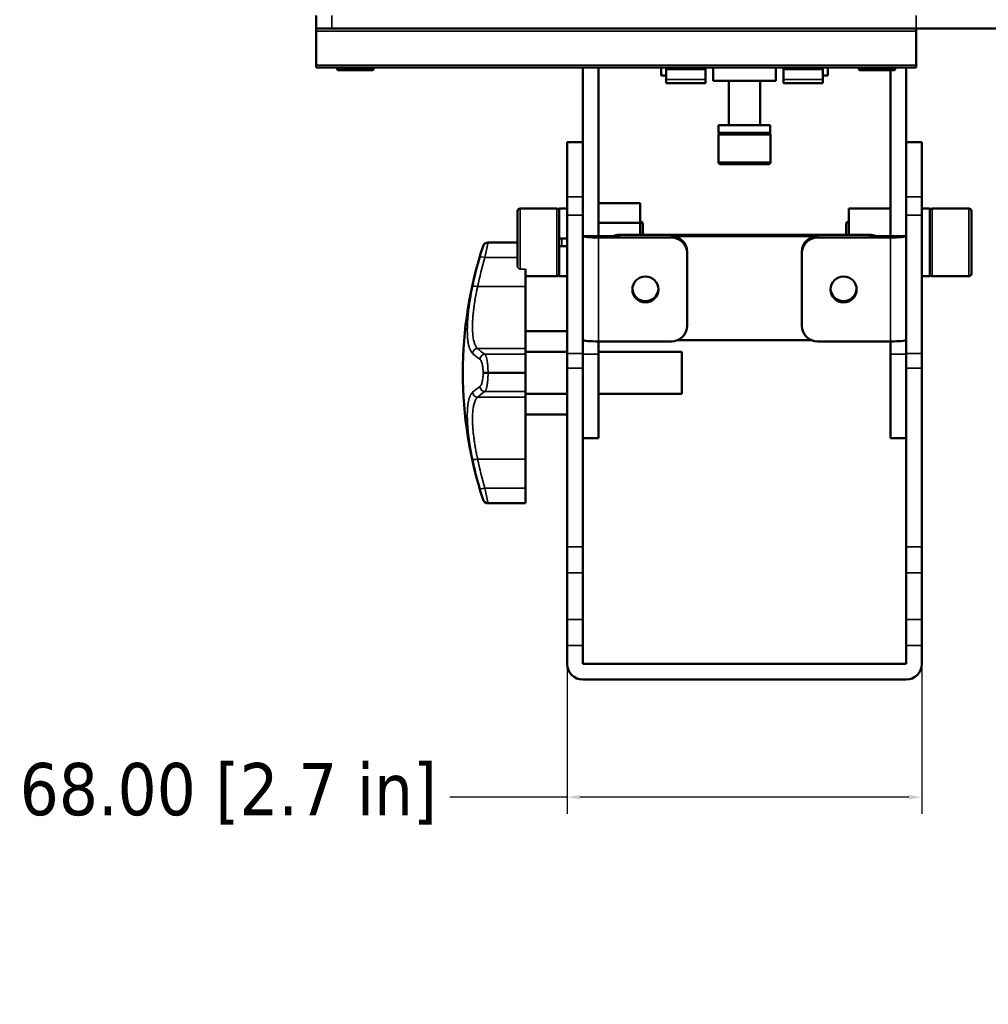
# Paper-space layout 'Sheet_1' of a CAD drawing. Header units: millimetres. Extents: x 0 to 118, y 0 to 118.
# Tile 45 of 206: x 6.6 to 13.91, y 51.33 to 58.76. Entities that reach past the tile are written whole.
import ezdxf

# ---------------------------------------------------------------- set-up
doc = ezdxf.new("R2010")
doc.units = ezdxf.units.MM
for name, color, linetype, lineweight in [('Dimension (ANSI)', 7, 'Continuous', 25), ('Visible (ANSI)', 7, 'Continuous', 50), ('Visible Narrow (ANSI)', 7, 'Continuous', 35)]:
    doc.layers.add(name, color=color, linetype=linetype, lineweight=lineweight)
doc.styles.add('Note Text (ANSI)', font='tahoma.ttf')
doc.dimstyles.new('Default - mm (ANSI)', dxfattribs={"dimtxt": 0.393701, "dimasz": 0.098425, "dimexe": 0.125, "dimexo": 0.063, "dimgap": 0.031496, "dimtad": 0, "dimtoh": 1, "dimlfac": 25.4, "dimrnd": 1e-08, "dimzin": 4, "dimdsep": 46, "dimtxsty": 'Note Text (ANSI)', "dimcen": 0.09, "dimdle": 0.393701, "dimclrd": 256, "dimclre": 256, "dimclrt": 256, "dimadec": 1, "dimazin": 1, "dimtfac": 0.3048, "dimtofl": 0, "dimtmove": 0, "dimatfit": 3, "dimfxl": 1, "dimtolj": 1, "dimtzin": 4, "dimlwd": -1, "dimlwe": -1, "dimarcsym": 0})

# ---------------------------------------------------------------- blocks, each defined once
blk = doc.blocks.new('*D11')
at = {"layer": 'Defpoints', "color": 0, "transparency": 16777216}
for p in [(10.7303, 54.7798), (13.4075, 54.7798), (13.4075, 52.891)]:
    blk.add_point(p, dxfattribs=at)
at = {"layer": 'Dimension (ANSI)', "transparency": 16777216}
for p, q in [((10.7303, 54.7168), (10.7303, 52.766)), ((13.4075, 54.7168), (13.4075, 52.766)), ((10.7303, 52.891), (9.8439, 52.891)), ((13.3091, 52.891), (10.8287, 52.891))]:
    blk.add_line(p, q, dxfattribs=at)
for points in [[(10.8287, 52.9074), (10.8287, 52.8746), (10.7303, 52.891)], [(13.3091, 52.9074), (13.3091, 52.8746), (13.4075, 52.891)]]:
    blk.add_solid(points, dxfattribs=at)
at = {"layer": 'Dimension (ANSI)', "transparency": 16777216, "insert": (6.5985, 53.1485), "char_height": 0.393701, "attachment_point": 1, "style": 'Note Text (ANSI)'}
blk.add_mtext('\\A1;68.00 [2.7 in]', dxfattribs=at)

psp = doc.layouts.new('Sheet_1')

# ---------------------------------------------------------------- linework, layer by layer
at = {"layer": 'Visible (ANSI)'}
for p, q in [((8.83661, 58.69129), (8.83661, 58.78972)), ((8.95473, 58.69129), (8.83661, 58.69129)), ((8.83661, 58.67161), (8.83661, 58.69129)), ((8.83661, 58.67161), (8.83661, 58.4157)), ((13.36417, 58.69129), (8.95473, 58.69129)), ((15.13583, 58.69129), (13.36417, 58.69129)), ((13.36417, 58.69129), (13.36417, 58.67161)), ((13.36417, 58.67161), (13.36417, 58.4157)), ((8.83661, 58.39602), (8.83661, 58.4157)), ((13.36417, 58.4157), (13.36417, 58.39602)), ((13.36417, 58.39602), (8.83661, 58.39602)), ((8.9941, 58.38814), (8.9941, 58.39602)), ((9.00591, 58.37633), (9.25787, 58.37633)), ((9.26969, 58.38814), (9.26969, 58.39602)), ((10.84843, 58.39602), (10.84843, 57.69491)), ((10.96654, 57.12464), (10.96654, 58.39602)), ((11.43898, 58.33696), (11.43898, 58.39602)), ((11.47835, 58.33696), (11.43898, 58.33696)), ((11.47835, 58.39602), (11.47835, 58.39116)), ((11.47835, 58.39116), (11.47835, 58.38525)), ((11.47835, 58.39116), (11.77362, 58.39116)), ((11.47835, 58.38525), (11.47835, 58.30547)), ((11.47835, 58.38525), (11.77362, 58.38525)), ((11.77362, 58.39602), (11.77362, 58.39116)), ((11.77362, 58.38525), (11.77362, 58.39116)), ((11.77362, 58.30547), (11.77362, 58.38525)), ((11.83268, 58.39602), (11.83268, 58.29759)), ((12.30512, 58.39602), (12.30512, 58.29759)), ((12.36417, 58.39602), (12.36417, 58.39116)), ((12.36417, 58.39116), (12.36417, 58.38525)), ((12.36417, 58.39116), (12.65945, 58.39116)), ((12.36417, 58.38525), (12.36417, 58.30547)), ((12.36417, 58.38525), (12.65945, 58.38525)), ((12.65945, 58.39602), (12.65945, 58.39116)), ((12.65945, 58.38525), (12.65945, 58.39116)), ((12.65945, 58.30547), (12.65945, 58.38525)), ((12.69882, 58.33696), (12.65945, 58.33696)), ((12.69882, 58.39602), (12.69882, 58.33696)), ((12.9311, 58.38814), (12.9311, 58.39602)), ((12.94291, 58.37633), (13.19488, 58.37633)), ((13.17126, 58.37633), (13.17126, 57.12464)), ((13.20669, 58.38814), (13.20669, 58.39602)), ((13.28937, 57.69491), (13.28937, 58.39602)), ((11.47835, 58.27988), (11.47835, 58.30547)), ((11.77362, 58.27988), (11.47835, 58.27988)), ((11.77362, 58.30547), (11.77362, 58.27988)), ((12.30512, 58.29759), (11.83268, 58.29759)), ((11.95079, 57.96295), (11.95079, 58.29759)), ((12.18701, 57.96295), (12.18701, 58.29759)), ((12.36417, 58.27988), (12.36417, 58.30547)), ((12.65945, 58.27988), (12.36417, 58.27988)), ((12.65945, 58.30547), (12.65945, 58.27988)), ((11.87205, 57.96295), (12.26352, 57.96295)), ((11.87205, 57.90389), (11.87205, 57.96295)), ((12.26352, 57.96295), (12.26352, 57.90389)), ((12.26352, 57.90389), (11.87205, 57.90389)), ((11.87205, 57.68342), (11.87205, 57.88814)), ((12.26575, 57.68342), (12.26575, 57.88814)), ((10.73032, 57.42023), (10.73032, 57.83315)), ((10.73032, 57.83315), (10.84843, 57.83315)), ((13.28937, 57.83315), (13.40748, 57.83315)), ((13.40748, 57.83315), (13.40748, 57.42023)), ((10.84843, 57.69491), (10.84843, 57.42023)), ((11.8878, 57.66767), (12.25, 57.66767)), ((13.28937, 57.42023), (13.28937, 57.69491)), ((10.73032, 57.28344), (10.73032, 57.42023)), ((10.84843, 57.42023), (10.84843, 57.28344)), ((11.2815, 57.37261), (10.96654, 57.37261)), ((11.2815, 57.22487), (11.2815, 57.37261)), ((13.28937, 57.28344), (13.28937, 57.42023)), ((13.40748, 57.42023), (13.40748, 57.28344)), ((10.3563, 57.31334), (10.3563, 56.89773)), ((10.37599, 57.33303), (10.65158, 57.33303)), ((10.67126, 57.10665), (10.67126, 57.33303)), ((10.67126, 57.33303), (10.73032, 57.33303)), ((12.8563, 57.33303), (13.17126, 57.33303)), ((12.8563, 57.33303), (12.8563, 57.13494)), ((13.46654, 57.33303), (13.40748, 57.33303)), ((13.46654, 57.33303), (13.46654, 56.82121)), ((13.76181, 57.33303), (13.48622, 57.33303)), ((13.7815, 56.8409), (13.7815, 57.31334)), ((10.73032, 56.23961), (10.73032, 57.28344)), ((10.84843, 57.28344), (10.84843, 56.23961)), ((11.2815, 57.22487), (10.96654, 57.22487)), ((11.2815, 57.13494), (11.2815, 57.22487)), ((11.30118, 57.21491), (11.30118, 57.13494)), ((12.83661, 57.13494), (12.83661, 57.21491)), ((13.28937, 56.23961), (13.28937, 57.28344)), ((13.40748, 57.28344), (13.40748, 56.23961)), ((10.13341, 57.07712), (10.3563, 57.07712)), ((10.67126, 57.10665), (10.67126, 57.04759)), ((10.73032, 57.10665), (10.67126, 57.10665)), ((10.84843, 57.12464), (10.96654, 57.12464)), ((10.96654, 57.12464), (11.12402, 57.12464)), ((10.96654, 57.11435), (11.51772, 57.11435)), ((11.12402, 57.13494), (13.01378, 57.13494)), ((11.51772, 57.12464), (12.62008, 57.12464)), ((12.62008, 57.11435), (13.17126, 57.11435)), ((13.01378, 57.12464), (13.17126, 57.12464)), ((13.28937, 57.12464), (13.17126, 57.12464)), ((10.67126, 57.04759), (10.73032, 57.04759)), ((10.67126, 56.82121), (10.67126, 57.04759)), ((11.63583, 57.00698), (11.63583, 56.99669)), ((11.63583, 56.99669), (11.63583, 56.4476)), ((12.50197, 56.99669), (12.50197, 57.00698)), ((12.50197, 56.4476), (12.50197, 56.99669)), ((10.41536, 56.74367), (10.41536, 56.87578)), ((10.41536, 56.82121), (10.65158, 56.82121)), ((10.67126, 56.82121), (10.73032, 56.82121)), ((13.46654, 56.82121), (13.40748, 56.82121)), ((13.76181, 56.82121), (13.48622, 56.82121)), ((10.41536, 56.27646), (10.41536, 56.74367)), ((10.73032, 56.40783), (10.41536, 56.40783)), ((11.51772, 56.32994), (10.96654, 56.32994)), ((10.96654, 56.23443), (10.96654, 56.32994)), ((12.57177, 56.34024), (11.56603, 56.34024)), ((13.17126, 56.32994), (12.62008, 56.32994)), ((13.17126, 56.32994), (13.17126, 56.23443)), ((10.41536, 56.23401), (10.41536, 56.27646)), ((10.73032, 56.25035), (10.41536, 56.25035)), ((10.96654, 56.25035), (11.59646, 56.25035)), ((11.59646, 56.25035), (11.59646, 55.93539)), ((10.41536, 56.23401), (10.41536, 56.0952)), ((10.73032, 56.23961), (10.73032, 56.12794)), ((10.84843, 56.12794), (10.84843, 56.23961)), ((10.96654, 56.23443), (10.96654, 55.60074)), ((13.17126, 55.60074), (13.17126, 56.23443)), ((13.28937, 56.23961), (13.28937, 56.12794)), ((13.40748, 56.12794), (13.40748, 56.23961)), ((10.73032, 54.77985), (10.73032, 56.12794)), ((10.84843, 54.77985), (10.84843, 56.12794)), ((13.28937, 54.77985), (13.28937, 56.12794)), ((13.40748, 54.77985), (13.40748, 56.12794)), ((10.41536, 56.09053), (10.41536, 56.0952)), ((10.41536, 56.09053), (10.41536, 55.95173)), ((10.41536, 55.90928), (10.41536, 55.95173)), ((10.73032, 55.93539), (10.41536, 55.93539)), ((10.41536, 55.44206), (10.41536, 55.90928)), ((10.96654, 55.93539), (11.59646, 55.93539)), ((10.73032, 55.77791), (10.41536, 55.77791)), ((10.96654, 55.60074), (10.84843, 55.60074)), ((13.28937, 55.60074), (13.17126, 55.60074)), ((10.41536, 55.22335), (10.41536, 55.44206)), ((10.41536, 55.22335), (10.41536, 55.10862)), ((10.13341, 55.10862), (10.41536, 55.10862)), ((10.41536, 55.10862), (10.41536, 55.10862)), ((10.73032, 54.77985), (10.73032, 54.58435)), ((10.84843, 54.58435), (10.84843, 54.77985)), ((13.28937, 54.77985), (13.28937, 54.58435)), ((13.40748, 54.58435), (13.40748, 54.77985)), ((10.73032, 54.58435), (10.73032, 54.23155)), ((10.84843, 54.23155), (10.84843, 54.58435)), ((13.28937, 54.58435), (13.28937, 54.23155)), ((13.40748, 54.23155), (13.40748, 54.58435)), ((10.73032, 54.03605), (10.73032, 54.23155)), ((10.84843, 54.23155), (10.84843, 54.03605)), ((13.28937, 54.03605), (13.28937, 54.23155)), ((13.40748, 54.23155), (13.40748, 54.03605)), ((10.73032, 53.89614), (10.73032, 54.03605)), ((10.84843, 53.89614), (10.84843, 54.03605)), ((13.28937, 53.89614), (13.28937, 54.03605)), ((13.40748, 53.89614), (13.40748, 54.03605)), ((13.28937, 53.89614), (10.84843, 53.89614)), ((10.84843, 53.77803), (13.28937, 53.77803))]:
    psp.add_line(p, q, dxfattribs=at)
for centre, radius, start, end in [((9.00591, 58.38814), 0.01181, 180, 270.000008), ((9.25787, 58.38814), 0.01181, 269.999992, 0), ((12.94291, 58.38814), 0.01181, 180, 270.000008), ((13.19488, 58.38814), 0.01181, 269.999992, 0), ((11.8878, 57.88814), 0.01575, 90, 180), ((12.25, 57.88814), 0.01575, 0, 90), ((11.8878, 57.68342), 0.01575, 180, 270.000023), ((12.25, 57.68342), 0.01575, 269.999977, 0), ((10.37599, 57.31334), 0.01969, 90, 180.000012), ((10.65158, 57.31334), 0.01969, 0, 90), ((13.48622, 57.31334), 0.01969, 90, 180), ((13.76181, 57.31334), 0.01969, 359.999988, 90), ((11.2815, 57.21491), 0.01969, 359.999986, 90), ((12.8563, 57.21491), 0.01969, 90, 180.000014), ((10.13341, 57.03775), 0.03937, 90, 161.826481), ((13.01176, 56.09287), 3.06885, 161.826481, 198.173519), ((10.65158, 56.8409), 0.01969, 270, 0), ((13.48622, 56.8409), 0.01969, 180, 270), ((13.76181, 56.8409), 0.01969, 270, 0.000012), ((10.13341, 55.14799), 0.03937, 198.173519, 270), ((10.84843, 53.89614), 0.11811, 180, 270), ((13.28937, 53.89614), 0.11811, 270, 0)]:
    psp.add_arc(centre, radius, start, end, dxfattribs=at)
for centre, major_axis, ratio, start_param, end_param in [((10.96654, 57.12464), (-0.11811, 0), 0.0871557, 0, 1.5707963), ((11.12402, 57.01728), (-0.11811, 0), 0.9961947, 4.712389, 5.1338033), ((11.51772, 57.00698), (0.11811, 0), 0.9961947, 0, 1.5707963), ((11.51772, 56.99669), (0.11811, 0), 0.9961947, 0, 1.5707963), ((12.62008, 57.00698), (-0.11811, 0), 0.9961947, 4.712389, 6.2831853), ((12.62008, 56.99669), (-0.11811, 0), 0.9961947, 4.712389, 6.2831853), ((13.01378, 57.01728), (-0.11811, 0), 0.9961947, 4.2909747, 4.712389), ((13.17126, 57.12464), (0.11811, 0), 0.0871557, 4.712389, 6.2831853), ((11.32087, 56.73244), (0.09843, 0), 0.9961947, 3.19411, 6.230668), ((12.81693, 56.73244), (0.09843, 0), 0.9961947, 3.19411, 6.230668), ((11.51772, 56.4476), (0.11811, 0), 0.9961947, 4.712389, 6.2831853), ((12.62008, 56.4476), (-0.11811, 0), 0.9961947, 0, 1.5707963), ((10.96654, 56.34024), (-0.11811, 0), 0.0871557, 0, 1.5707963), ((13.17126, 56.34024), (0.11811, 0), 0.0871557, 4.712389, 6.2831853)]:
    psp.add_ellipse(centre, major_axis=major_axis, ratio=ratio, start_param=start_param, end_param=end_param, dxfattribs=at)
for centre in [(11.32087, 56.72215), (12.81693, 56.72215)]:
    psp.add_ellipse(centre, major_axis=(-0.09843, 0), ratio=0.9961947, dxfattribs=at)
at = {"layer": 'Visible Narrow (ANSI)'}
for p, q in [((8.95473, 58.78972), (8.95473, 58.69129)), ((13.36417, 58.69129), (13.36417, 58.78972)), ((13.36417, 58.67161), (8.83661, 58.67161)), ((8.83661, 58.4157), (13.36417, 58.4157)), ((9.26969, 58.38814), (8.9941, 58.38814)), ((13.20669, 58.38814), (12.9311, 58.38814)), ((11.47835, 58.30547), (11.77362, 58.30547)), ((12.36417, 58.30547), (12.65945, 58.30547)), ((11.87205, 57.88814), (12.26575, 57.88814)), ((12.26575, 57.68342), (11.87205, 57.68342)), ((10.84843, 57.42023), (10.73032, 57.42023)), ((13.28937, 57.42023), (13.40748, 57.42023)), ((10.37599, 56.87578), (10.37599, 57.33303)), ((10.65158, 57.33303), (10.65158, 56.82121)), ((13.48622, 56.82121), (13.48622, 57.33303)), ((13.76181, 57.33303), (13.76181, 56.82121)), ((10.84843, 57.28344), (10.73032, 57.28344)), ((13.28937, 57.28344), (13.40748, 57.28344)), ((10.13341, 57.07712), (10.13341, 57.07712)), ((10.3563, 57.07712), (10.13341, 57.07712)), ((10.69095, 57.04759), (10.69095, 57.10665)), ((10.96654, 57.11435), (10.96654, 56.32994)), ((11.12402, 57.13494), (11.12402, 57.12464)), ((11.51772, 57.11435), (11.51772, 57.12464)), ((12.62008, 57.12464), (12.62008, 57.11435)), ((13.01378, 57.12464), (13.01378, 57.13494)), ((13.17126, 56.32994), (13.17126, 57.11435)), ((10.096, 57.05003), (10.096, 57.05003)), ((10.3563, 56.96239), (10.10932, 56.96239)), ((10.41536, 56.87578), (10.37599, 56.87578)), ((10.05493, 56.74367), (10.41536, 56.74367)), ((10.41536, 56.27646), (10.05493, 56.27646)), ((10.10932, 56.23401), (10.41536, 56.23401)), ((10.84843, 56.23961), (10.73032, 56.23961)), ((10.84843, 56.23443), (10.96654, 56.23443)), ((13.17126, 56.23443), (13.28937, 56.23443)), ((13.28937, 56.23961), (13.40748, 56.23961)), ((10.84843, 56.12794), (10.73032, 56.12794)), ((13.40748, 56.12794), (13.28937, 56.12794)), ((10.096, 56.09515), (10.096, 56.09059)), ((10.13341, 56.09521), (10.41536, 56.0952)), ((10.13341, 56.09053), (10.13341, 56.09521)), ((10.41536, 56.09053), (10.13341, 56.09053)), ((10.41536, 55.95173), (10.10932, 55.95173)), ((10.05493, 55.90928), (10.41536, 55.90928)), ((10.41536, 55.44206), (10.05493, 55.44206)), ((10.10932, 55.22335), (10.41536, 55.22335)), ((10.096, 55.13571), (10.096, 55.13571)), ((10.13341, 55.10862), (10.41536, 55.10862)), ((10.13341, 55.10862), (10.13341, 55.10862)), ((10.73032, 54.77985), (10.84843, 54.77985)), ((13.28937, 54.77985), (13.40748, 54.77985)), ((10.84843, 54.58435), (10.73032, 54.58435)), ((13.40748, 54.58435), (13.28937, 54.58435)), ((10.73032, 54.23155), (10.84843, 54.23155)), ((13.28937, 54.23155), (13.40748, 54.23155)), ((10.84843, 54.03605), (10.73032, 54.03605)), ((13.40748, 54.03605), (13.28937, 54.03605))]:
    psp.add_line(p, q, dxfattribs=at)
for centre, major_axis, ratio, start_param, end_param in [((10.13341, 57.03775), (-0.03937, 0), 0.9999972, 4.712389, 5.9659976), ((13.01176, 56.14399), (-3.0571, 0), 0.9816819, 6.0057034, 6.0817155), ((13.01176, 56.15083), (-3.01788, 0), 0.9816819, 6.0057034, 6.0817155), ((10.10932, 56.95489), (-0.03781, 0.01097), 0.1832392, 4.7655049, 6.2487641), ((10.05493, 56.73617), (-0.03854, 0.00802), 0.1866735, 4.7512072, 6.2344665), ((10.05493, 56.23781), (-0.02686, -0.02879), 0.9618259, 3.9117018, 5.3949611), ((13.01176, 56.39152), (-3.01788, 0), 0.1905272, 0.2014699, 0.2774819), ((13.01176, 56.35625), (-3.0571, 0), 0.1905272, 0.2014699, 0.2774819), ((10.10932, 56.19536), (0.02189, 0.03272), 0.9441309, 0.6164071, 2.0996663), ((10.13341, 56.09512), (-0.03937, 0), 0.0023802, 4.712389, 5.9659975), ((10.13341, 56.09062), (-0.03937, 0), 0.0023802, 0.3171878, 1.5707963), ((13.01176, 55.82949), (-3.0571, 0), 0.1905272, 6.0057034, 6.0817155), ((13.01176, 55.79422), (-3.01788, 0), 0.1905272, 6.0057034, 6.0817155), ((10.10932, 55.99038), (-0.02189, 0.03272), 0.9441309, 1.0419264, 2.5251856), ((10.05493, 55.94793), (0.02686, -0.02879), 0.9618259, 4.0298169, 5.513076), ((10.05493, 55.44956), (-0.03854, -0.00802), 0.1866735, 0.0487188, 1.531978), ((13.01176, 56.04175), (-3.0571, 0), 0.9816819, 0.2014699, 0.2774819), ((13.01176, 56.0349), (-3.01788, 0), 0.9816819, 0.2014699, 0.2774819), ((10.10932, 55.23085), (-0.03781, -0.01097), 0.1832392, 0.0344212, 1.5176804), ((10.13341, 55.14799), (-0.03937, 0), 0.9999972, 0.3171878, 1.5707963)]:
    psp.add_ellipse(centre, major_axis=major_axis, ratio=ratio, start_param=start_param, end_param=end_param, dxfattribs=at)
for points, knots in [([(10.13341, 57.07712), (10.13341, 57.07711), (10.13338, 57.07697), (10.13327, 57.07644), (10.13319, 57.07605), (10.13301, 57.07517), (10.13292, 57.07476), (10.1327, 57.07369), (10.13255, 57.073), (10.13222, 57.07142), (10.13204, 57.07052), (10.13162, 57.06853), (10.13139, 57.06743), (10.13087, 57.06499), (10.13058, 57.06362), (10.12996, 57.06067), (10.12963, 57.05909), (10.12899, 57.05604), (10.12869, 57.0546), (10.12782, 57.05048), (10.12723, 57.04765), (10.12598, 57.04171), (10.12532, 57.0386), (10.12415, 57.033), (10.12364, 57.03059), (10.1226, 57.02563), (10.12206, 57.02308), (10.12105, 57.01825), (10.12057, 57.016), (10.11956, 57.01116), (10.11901, 57.00856), (10.11789, 57.00324), (10.11733, 57.00053), (10.11617, 56.99501), (10.11558, 56.9922), (10.11429, 56.98607), (10.11359, 56.98272), (10.11216, 56.97593), (10.11144, 56.97248), (10.11025, 56.9668), (10.10979, 56.9646), (10.10932, 56.96239)], [0, 0, 0, 0, 0.052931, 0.052931, 0.1060023, 0.1060023, 0.1428571, 0.1428571, 0.1892307, 0.1892307, 0.2374725, 0.2374725, 0.2857143, 0.2857143, 0.3365222, 0.3365222, 0.3872523, 0.3872523, 0.4285714, 0.4285714, 0.5008219, 0.5008219, 0.5714286, 0.5714286, 0.6216252, 0.6216252, 0.6718902, 0.6718902, 0.7142857, 0.7142857, 0.7617502, 0.7617502, 0.8094466, 0.8094466, 0.8571429, 0.8571429, 0.9116656, 0.9116656, 0.966057, 0.966057, 1, 1, 1, 1]), ([(10.096, 57.05003), (10.096, 57.05001), (10.09581, 57.04933), (10.09512, 57.04697), (10.09471, 57.04553), (10.09406, 57.0433), (10.09393, 57.04287), (10.09308, 57.03994), (10.09219, 57.03688), (10.09048, 57.03102), (10.08976, 57.02853), (10.08853, 57.0243), (10.08806, 57.02269), (10.08619, 57.01629), (10.08468, 57.01108), (10.08243, 57.00335), (10.08178, 57.00113), (10.08001, 56.99503), (10.07885, 56.99105), (10.07589, 56.98085), (10.07404, 56.9745), (10.07198, 56.96739), (10.07179, 56.96674), (10.0716, 56.96609)], [0, 0, 0, 0, 0.1396578, 0.1396578, 0.25, 0.25, 0.2748686, 0.2748686, 0.412244, 0.412244, 0.5, 0.5, 0.5506311, 0.5506311, 0.6942739, 0.6942739, 0.75, 0.75, 0.8445206, 0.8445206, 0.9858274, 0.9858274, 1, 1, 1, 1]), ([(10.37599, 56.87578), (10.37365, 56.87578), (10.37091, 56.87636), (10.36651, 56.87827), (10.36411, 56.87999), (10.36059, 56.8837), (10.35892, 56.8864), (10.35691, 56.89152), (10.3563, 56.89489), (10.3563, 56.89773)], [0, 0, 0, 0, 0.017785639, 0.017785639, 0.036680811, 0.036680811, 0.057131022, 0.057131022, 0.079237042, 0.079237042, 0.079237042, 0.079237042]), ([(10.0165, 56.74453), (10.01396, 56.73234), (10.01165, 56.72076), (10.00954, 56.70981), (10.00933, 56.70868), (10.00911, 56.70756), (10.0089, 56.70644), (10.00662, 56.6945), (10.00458, 56.68333), (10.00273, 56.67275), (10.00087, 56.66216), (9.9992, 56.65217), (9.99767, 56.64264), (9.99614, 56.63311), (9.99475, 56.62403), (9.99347, 56.61529), (9.99218, 56.60656), (9.99101, 56.59816), (9.98993, 56.59002), (9.98885, 56.58189), (9.98785, 56.57401), (9.98694, 56.56635), (9.98617, 56.55998), (9.98546, 56.55375), (9.9848, 56.54763), (9.98467, 56.54638), (9.98453, 56.54514), (9.9844, 56.5439), (9.98363, 56.53659), (9.98292, 56.52943), (9.98227, 56.5224), (9.98176, 56.51684), (9.98129, 56.51136), (9.98085, 56.50594), (9.98073, 56.5045), (9.98062, 56.50306), (9.98051, 56.50163), (9.97998, 56.49481), (9.97951, 56.48809), (9.97909, 56.48145), (9.97868, 56.47481), (9.97832, 56.46825), (9.97802, 56.46177), (9.97773, 56.45529), (9.97748, 56.4489), (9.9773, 56.44259), (9.97712, 56.43629), (9.977, 56.43008), (9.97694, 56.42398), (9.97688, 56.41789), (9.97688, 56.4119), (9.97694, 56.40605), (9.977, 56.40019), (9.97712, 56.39446), (9.9773, 56.38887), (9.97748, 56.38329), (9.97772, 56.37783), (9.97802, 56.37253), (9.97832, 56.36722), (9.97868, 56.36206), (9.97909, 56.35704), (9.97939, 56.35335), (9.97973, 56.34973), (9.98009, 56.34619), (9.98023, 56.34492), (9.98036, 56.34365), (9.9805, 56.34239), (9.98103, 56.33764), (9.98162, 56.33303), (9.98226, 56.32853), (9.98281, 56.32471), (9.98341, 56.32098), (9.98405, 56.31733), (9.98416, 56.31667), (9.98428, 56.31602), (9.9844, 56.31537), (9.985, 56.31205), (9.98563, 56.3088), (9.98632, 56.30561), (9.98652, 56.30468), (9.98672, 56.30376), (9.98693, 56.30284), (9.98767, 56.29952), (9.98847, 56.29626), (9.98932, 56.29306), (9.98952, 56.29232), (9.98971, 56.29159), (9.98992, 56.29087), (9.991, 56.28696), (9.99217, 56.28315), (9.99345, 56.27941), (9.99473, 56.27568), (9.99612, 56.27203), (9.99765, 56.26846), (9.99918, 56.2649), (10.00085, 56.26142), (10.0027, 56.25805), (10.00455, 56.25469), (10.00659, 56.25143), (10.00887, 56.24833), (10.01116, 56.24524), (10.01369, 56.24231), (10.0165, 56.23969)], [0, 0, 0, 0, 0.0335748, 0.0335748, 0.0335748, 0.037037, 0.037037, 0.037037, 0.0740741, 0.0740741, 0.0740741, 0.1111111, 0.1111111, 0.1111111, 0.1481481, 0.1481481, 0.1481481, 0.1851852, 0.1851852, 0.1851852, 0.2222222, 0.2222222, 0.2222222, 0.2529801, 0.2529801, 0.2529801, 0.2592593, 0.2592593, 0.2592593, 0.2962963, 0.2962963, 0.2962963, 0.3255643, 0.3255643, 0.3255643, 0.3333333, 0.3333333, 0.3333333, 0.3703704, 0.3703704, 0.3703704, 0.4074074, 0.4074074, 0.4074074, 0.4444444, 0.4444444, 0.4444444, 0.4814815, 0.4814815, 0.4814815, 0.5185185, 0.5185185, 0.5185185, 0.5555556, 0.5555556, 0.5555556, 0.5925926, 0.5925926, 0.5925926, 0.6296296, 0.6296296, 0.6296296, 0.6568596, 0.6568596, 0.6568596, 0.6666667, 0.6666667, 0.6666667, 0.7037037, 0.7037037, 0.7037037, 0.7350993, 0.7350993, 0.7350993, 0.7407407, 0.7407407, 0.7407407, 0.7694261, 0.7694261, 0.7694261, 0.7777778, 0.7777778, 0.7777778, 0.8079105, 0.8079105, 0.8079105, 0.8148148, 0.8148148, 0.8148148, 0.8518519, 0.8518519, 0.8518519, 0.8888889, 0.8888889, 0.8888889, 0.9259259, 0.9259259, 0.9259259, 0.962963, 0.962963, 0.962963, 1, 1, 1, 1]), ([(10.05493, 56.27646), (10.05229, 56.27876), (10.04977, 56.28144), (10.04499, 56.28751), (10.04273, 56.29092), (10.03846, 56.29845), (10.03645, 56.30257), (10.03271, 56.31153), (10.03097, 56.31637), (10.02812, 56.32558), (10.02696, 56.32983), (10.02454, 56.33982), (10.02333, 56.34568), (10.02117, 56.35802), (10.02023, 56.3645), (10.01862, 56.37805), (10.01794, 56.38512), (10.01687, 56.39983), (10.01647, 56.40747), (10.01595, 56.42289), (10.01583, 56.43064), (10.01583, 56.44702), (10.01597, 56.45568), (10.01652, 56.47346), (10.01694, 56.48259), (10.01804, 56.50129), (10.01873, 56.51085), (10.02037, 56.53038), (10.02133, 56.54035), (10.02345, 56.56013), (10.02461, 56.56994), (10.02728, 56.59073), (10.02881, 56.60176), (10.03216, 56.62411), (10.03397, 56.63544), (10.03786, 56.65835), (10.03994, 56.66992), (10.04436, 56.69328), (10.04671, 56.70506), (10.05102, 56.7258), (10.05294, 56.73472), (10.05493, 56.74367)], [0, 0, 0, 0, 0.0524656, 0.0524656, 0.1048244, 0.1048244, 0.1571231, 0.1571231, 0.2093467, 0.2093467, 0.25, 0.25, 0.3005574, 0.3005574, 0.3510801, 0.3510801, 0.4015822, 0.4015822, 0.4520743, 0.4520743, 0.5, 0.5, 0.5504569, 0.5504569, 0.6009342, 0.6009342, 0.6514207, 0.6514207, 0.7019471, 0.7019471, 0.75, 0.75, 0.8024856, 0.8024856, 0.8550681, 0.8550681, 0.9077038, 0.9077038, 0.960444, 0.960444, 1, 1, 1, 1]), ([(10.0716, 56.19669), (10.07355, 56.19539), (10.07547, 56.19342), (10.07862, 56.18895), (10.0799, 56.18678), (10.08159, 56.18336), (10.08205, 56.18238), (10.08417, 56.17754), (10.08574, 56.17315), (10.0878, 56.16608), (10.0884, 56.16382), (10.08968, 56.15857), (10.09034, 56.15553), (10.092, 56.147), (10.0929, 56.14127), (10.09382, 56.13372), (10.09401, 56.13214), (10.09466, 56.12599), (10.09505, 56.12131), (10.09573, 56.11029), (10.09595, 56.10388), (10.096, 56.09669), (10.096, 56.09592), (10.096, 56.09515)], [0.00000001, 0.00000001, 0.00000001, 0.00000001, 0.14618123, 0.14618123, 0.25, 0.25, 0.28933425, 0.28933425, 0.43552187, 0.43552187, 0.5, 0.5, 0.57932291, 0.57932291, 0.71464924, 0.71464924, 0.75, 0.75, 0.85090309, 0.85090309, 0.98396906, 0.98396906, 1, 1, 1, 1]), ([(10.13341, 56.09521), (10.13341, 56.09914), (10.13337, 56.10305), (10.1333, 56.1069), (10.13324, 56.11067), (10.13314, 56.11439), (10.13301, 56.11804), (10.13296, 56.11974), (10.13289, 56.12142), (10.13282, 56.12308), (10.1328, 56.12355), (10.13278, 56.12401), (10.13276, 56.12448), (10.13264, 56.12711), (10.13251, 56.1297), (10.13236, 56.13226), (10.13222, 56.13484), (10.13205, 56.13739), (10.13188, 56.13991), (10.1317, 56.14244), (10.13151, 56.14495), (10.1313, 56.14742), (10.13126, 56.14782), (10.13123, 56.14822), (10.1312, 56.14862), (10.13115, 56.14911), (10.13111, 56.14959), (10.13107, 56.15008), (10.13087, 56.15231), (10.13066, 56.15452), (10.13044, 56.15671), (10.13022, 56.15889), (10.12998, 56.16105), (10.12973, 56.1632), (10.12949, 56.16531), (10.12923, 56.16741), (10.12896, 56.1695), (10.12883, 56.17049), (10.1287, 56.17147), (10.12856, 56.17246), (10.12852, 56.17279), (10.12847, 56.17312), (10.12842, 56.17344), (10.12812, 56.17558), (10.12781, 56.1777), (10.12748, 56.1798), (10.12715, 56.1819), (10.1268, 56.18398), (10.12644, 56.18602), (10.12608, 56.18806), (10.12571, 56.19007), (10.12532, 56.19202), (10.12513, 56.19297), (10.12494, 56.19391), (10.12475, 56.19484), (10.12473, 56.19493), (10.12471, 56.19503), (10.12469, 56.19512), (10.12428, 56.19705), (10.12386, 56.19892), (10.12344, 56.20074), (10.12301, 56.20256), (10.12257, 56.20431), (10.12212, 56.206), (10.12167, 56.20769), (10.12121, 56.20932), (10.12075, 56.21087), (10.12052, 56.21161), (10.1203, 56.21234), (10.12008, 56.21304), (10.11959, 56.21459), (10.11909, 56.21605), (10.11859, 56.21743), (10.11811, 56.21877), (10.11762, 56.22003), (10.11713, 56.22122), (10.11663, 56.22243), (10.11613, 56.22356), (10.11562, 56.22462), (10.1154, 56.22508), (10.11518, 56.22553), (10.11496, 56.22597), (10.11492, 56.22603), (10.11489, 56.2261), (10.11486, 56.22616), (10.11416, 56.22751), (10.11345, 56.22874), (10.11274, 56.22983), (10.11202, 56.23093), (10.11129, 56.2319), (10.11056, 56.23274), (10.11015, 56.2332), (10.10974, 56.23363), (10.10932, 56.23401)], [0, 0, 0, 0, 0.05869614, 0.05869614, 0.05869614, 0.11619309, 0.11619309, 0.11619309, 0.14285714, 0.14285714, 0.14285714, 0.15034715, 0.15034715, 0.15034715, 0.19272619, 0.19272619, 0.19272619, 0.23557124, 0.23557124, 0.23557124, 0.27873049, 0.27873049, 0.27873049, 0.28571429, 0.28571429, 0.28571429, 0.29421426, 0.29421426, 0.29421426, 0.33337185, 0.33337185, 0.33337185, 0.37228989, 0.37228989, 0.37228989, 0.4105033, 0.4105033, 0.4105033, 0.42857143, 0.42857143, 0.42857143, 0.43460894, 0.43460894, 0.43460894, 0.47385228, 0.47385228, 0.47385228, 0.51309234, 0.51309234, 0.51309234, 0.55237613, 0.55237613, 0.55237613, 0.57142857, 0.57142857, 0.57142857, 0.57339483, 0.57339483, 0.57339483, 0.61317714, 0.61317714, 0.61317714, 0.65312627, 0.65312627, 0.65312627, 0.6932983, 0.6932983, 0.6932983, 0.71258002, 0.71258002, 0.71258002, 0.75467042, 0.75467042, 0.75467042, 0.79550021, 0.79550021, 0.79550021, 0.83666724, 0.83666724, 0.83666724, 0.85445735, 0.85445735, 0.85445735, 0.85714286, 0.85714286, 0.85714286, 0.91279917, 0.91279917, 0.91279917, 0.96873162, 0.96873162, 0.96873162, 1, 1, 1, 1]), ([(10.096, 56.09059), (10.096, 56.08386), (10.09581, 56.07712), (10.09512, 56.0653), (10.09471, 56.06017), (10.09406, 56.05407), (10.09393, 56.05296), (10.09308, 56.04574), (10.09219, 56.03987), (10.09048, 56.03085), (10.08976, 56.02748), (10.08853, 56.02243), (10.08806, 56.02064), (10.08619, 56.01399), (10.08468, 56.00956), (10.08243, 56.00419), (10.08178, 56.00277), (10.08001, 55.99918), (10.07885, 55.99717), (10.07589, 55.99283), (10.07404, 55.99083), (10.07198, 55.9893), (10.07179, 55.98917), (10.0716, 55.98904)], [0, 0, 0, 0, 0.13965777, 0.13965777, 0.25, 0.25, 0.27486857, 0.27486857, 0.41224395, 0.41224395, 0.5, 0.5, 0.55063108, 0.55063108, 0.6942739, 0.6942739, 0.75, 0.75, 0.84452059, 0.84452059, 0.98582717, 0.98582717, 1, 1, 1, 1]), ([(10.13341, 56.09053), (10.13341, 56.08703), (10.13338, 56.08354), (10.13327, 56.07659), (10.13319, 56.07314), (10.13301, 56.06735), (10.13292, 56.065), (10.1327, 56.05973), (10.13255, 56.05683), (10.13222, 56.05097), (10.13204, 56.04802), (10.13162, 56.04218), (10.13139, 56.03928), (10.13087, 56.03339), (10.13058, 56.0304), (10.12996, 56.02451), (10.12963, 56.02161), (10.12899, 56.01645), (10.12869, 56.01417), (10.12782, 56.00801), (10.12723, 56.00423), (10.12598, 55.99703), (10.12532, 55.99362), (10.12415, 55.98805), (10.12364, 55.98582), (10.1226, 55.98153), (10.12206, 55.97947), (10.12105, 55.97585), (10.12057, 55.97426), (10.11956, 55.97105), (10.11901, 55.96944), (10.11789, 55.96639), (10.11733, 55.96495), (10.11617, 55.96225), (10.11558, 55.96098), (10.11429, 55.95845), (10.11359, 55.95722), (10.11216, 55.95501), (10.11144, 55.95402), (10.11025, 55.95264), (10.10979, 55.95216), (10.10932, 55.95173)], [0, 0, 0, 0, 0.052931, 0.052931, 0.1060023, 0.1060023, 0.1428571, 0.1428571, 0.1892307, 0.1892307, 0.2374725, 0.2374725, 0.2857143, 0.2857143, 0.3365222, 0.3365222, 0.3872523, 0.3872523, 0.4285714, 0.4285714, 0.5008219, 0.5008219, 0.5714286, 0.5714286, 0.6216252, 0.6216252, 0.6718902, 0.6718902, 0.7142857, 0.7142857, 0.7617502, 0.7617502, 0.8094466, 0.8094466, 0.8571429, 0.8571429, 0.9116656, 0.9116656, 0.966057, 0.966057, 1, 1, 1, 1]), ([(10.0165, 55.94604), (10.01524, 55.94487), (10.01403, 55.94363), (10.01288, 55.94234), (10.0117, 55.94102), (10.01057, 55.93964), (10.0095, 55.93823), (10.0093, 55.93797), (10.0091, 55.93771), (10.00891, 55.93745), (10.00834, 55.93668), (10.00779, 55.9359), (10.00725, 55.93511), (10.00634, 55.93378), (10.00547, 55.93242), (10.00463, 55.93104), (10.00398, 55.92995), (10.00335, 55.92885), (10.00273, 55.92774), (10.00165, 55.92578), (10.00063, 55.92377), (9.99966, 55.92173), (9.99946, 55.92132), (9.99927, 55.9209), (9.99908, 55.92048), (9.99859, 55.91943), (9.99812, 55.91837), (9.99766, 55.91731), (9.99662, 55.91488), (9.99564, 55.9124), (9.99472, 55.90989), (9.99428, 55.90871), (9.99386, 55.90752), (9.99345, 55.90632), (9.99246, 55.90344), (9.99154, 55.90051), (9.99067, 55.89753), (9.99041, 55.89663), (9.99016, 55.89573), (9.98991, 55.89483), (9.98946, 55.89324), (9.98904, 55.89163), (9.98863, 55.89001), (9.98829, 55.8887), (9.98797, 55.88738), (9.98766, 55.88606), (9.9874, 55.88499), (9.98716, 55.88392), (9.98691, 55.88285), (9.9862, 55.87968), (9.98554, 55.87646), (9.98492, 55.87318), (9.98487, 55.87296), (9.98483, 55.87273), (9.98479, 55.8725), (9.98465, 55.87178), (9.98452, 55.87105), (9.98439, 55.87032), (9.98377, 55.8669), (9.98319, 55.86343), (9.98266, 55.85987), (9.98252, 55.85897), (9.98239, 55.85807), (9.98226, 55.85716), (9.98208, 55.85591), (9.9819, 55.85465), (9.98173, 55.85339), (9.98145, 55.85125), (9.98117, 55.84909), (9.98091, 55.84691), (9.98077, 55.8457), (9.98063, 55.8445), (9.98049, 55.84328), (9.98014, 55.84006), (9.97981, 55.83679), (9.9795, 55.83345), (9.97947, 55.8331), (9.97944, 55.83275), (9.97941, 55.8324), (9.97929, 55.83115), (9.97919, 55.8299), (9.97908, 55.82864), (9.97881, 55.82528), (9.97856, 55.82186), (9.97833, 55.81838), (9.97823, 55.81684), (9.97814, 55.81529), (9.97805, 55.81372), (9.97804, 55.81354), (9.97803, 55.81336), (9.97802, 55.81318), (9.97781, 55.80942), (9.97763, 55.80559), (9.97747, 55.80169), (9.97741, 55.8001), (9.97735, 55.7985), (9.9773, 55.79689), (9.97728, 55.79626), (9.97726, 55.79563), (9.97724, 55.79499), (9.97715, 55.79196), (9.97708, 55.78889), (9.97703, 55.78578), (9.97699, 55.78379), (9.97696, 55.78178), (9.97694, 55.77976), (9.97693, 55.77876), (9.97692, 55.77775), (9.97692, 55.77674), (9.9769, 55.77393), (9.97689, 55.77108), (9.9769, 55.76821), (9.97691, 55.76611), (9.97692, 55.76399), (9.97694, 55.76187), (9.97695, 55.76059), (9.97697, 55.7593), (9.97699, 55.75802), (9.97703, 55.75516), (9.97708, 55.75227), (9.97714, 55.74937), (9.97719, 55.74736), (9.97724, 55.74534), (9.9773, 55.74331), (9.97734, 55.74189), (9.97738, 55.74047), (9.97743, 55.73904), (9.97751, 55.73644), (9.97761, 55.73383), (9.97771, 55.73121), (9.97781, 55.72887), (9.97791, 55.72653), (9.97801, 55.72417), (9.97807, 55.72289), (9.97813, 55.72162), (9.9782, 55.72033), (9.97836, 55.71698), (9.97854, 55.7136), (9.97874, 55.71019), (9.97885, 55.70831), (9.97896, 55.70643), (9.97908, 55.70453), (9.97914, 55.7036), (9.9792, 55.70267), (9.97926, 55.70173), (9.9795, 55.69789), (9.97977, 55.69403), (9.98005, 55.69013), (9.98019, 55.68822), (9.98034, 55.6863), (9.98049, 55.68437), (9.98053, 55.68386), (9.98057, 55.68335), (9.98061, 55.68284), (9.98099, 55.67793), (9.98141, 55.67296), (9.98186, 55.66793), (9.98198, 55.66649), (9.98211, 55.66505), (9.98225, 55.66361), (9.9828, 55.6576), (9.9834, 55.6515), (9.98404, 55.64529), (9.98409, 55.64476), (9.98415, 55.64423), (9.98421, 55.6437), (9.98426, 55.64317), (9.98432, 55.64264), (9.98437, 55.6421), (9.98499, 55.63625), (9.98565, 55.6303), (9.98636, 55.62423), (9.98639, 55.62402), (9.98641, 55.62381), (9.98644, 55.62359), (9.98659, 55.62229), (9.98675, 55.62098), (9.9869, 55.61966), (9.98755, 55.61422), (9.98824, 55.60868), (9.98897, 55.60302), (9.989, 55.60281), (9.98902, 55.6026), (9.98905, 55.60239), (9.98933, 55.60028), (9.98961, 55.59814), (9.98989, 55.59599), (9.99053, 55.59118), (9.9912, 55.58629), (9.99191, 55.58128), (9.99208, 55.58007), (9.99225, 55.57886), (9.99242, 55.57764), (9.99275, 55.57535), (9.99309, 55.57303), (9.99343, 55.57069), (9.99405, 55.56643), (9.9947, 55.56209), (9.99538, 55.55766), (9.99574, 55.5553), (9.99611, 55.55291), (9.99649, 55.5505), (9.99687, 55.54813), (9.99725, 55.54572), (9.99764, 55.54329), (9.99821, 55.53972), (9.9988, 55.53609), (9.99942, 55.53239), (9.99985, 55.5298), (10.00028, 55.52719), (10.00073, 55.52453), (10.00136, 55.52082), (10.00202, 55.51704), (10.00269, 55.51318), (10.00315, 55.51058), (10.00362, 55.50794), (10.00409, 55.50526), (10.00481, 55.50125), (10.00556, 55.49716), (10.00633, 55.49297), (10.00714, 55.48858), (10.00798, 55.48408), (10.00886, 55.47947), (10.00913, 55.47807), (10.0094, 55.47666), (10.00968, 55.47524), (10.01046, 55.47119), (10.01127, 55.46705), (10.0121, 55.46282), (10.01321, 55.45726), (10.01436, 55.45155), (10.01557, 55.44569), (10.01588, 55.44421), (10.01619, 55.44271), (10.0165, 55.4412)], [0, 0, 0, 0, 0.01673707, 0.01673707, 0.01673707, 0.03390279, 0.03390279, 0.03390279, 0.03703704, 0.03703704, 0.03703704, 0.04627023, 0.04627023, 0.04627023, 0.06186381, 0.06186381, 0.06186381, 0.07407407, 0.07407407, 0.07407407, 0.09567405, 0.09567405, 0.09567405, 0.10006278, 0.10006278, 0.10006278, 0.11111111, 0.11111111, 0.11111111, 0.13628964, 0.13628964, 0.13628964, 0.14814815, 0.14814815, 0.14814815, 0.17662871, 0.17662871, 0.17662871, 0.18518519, 0.18518519, 0.18518519, 0.20025604, 0.20025604, 0.20025604, 0.21245836, 0.21245836, 0.21245836, 0.22222222, 0.22222222, 0.22222222, 0.25093175, 0.25093175, 0.25093175, 0.25292506, 0.25292506, 0.25292506, 0.25925926, 0.25925926, 0.25925926, 0.28880159, 0.28880159, 0.28880159, 0.2962963, 0.2962963, 0.2962963, 0.30654814, 0.30654814, 0.30654814, 0.32384445, 0.32384445, 0.32384445, 0.33333333, 0.33333333, 0.33333333, 0.35842565, 0.35842565, 0.35842565, 0.36105913, 0.36105913, 0.36105913, 0.37037037, 0.37037037, 0.37037037, 0.3951644, 0.3951644, 0.3951644, 0.40614839, 0.40614839, 0.40614839, 0.40740741, 0.40740741, 0.40740741, 0.43373571, 0.43373571, 0.43373571, 0.44444444, 0.44444444, 0.44444444, 0.44864109, 0.44864109, 0.44864109, 0.4686742, 0.4686742, 0.4686742, 0.48148148, 0.48148148, 0.48148148, 0.48783541, 0.48783541, 0.48783541, 0.50556611, 0.50556611, 0.50556611, 0.51851852, 0.51851852, 0.51851852, 0.52630611, 0.52630611, 0.52630611, 0.54358802, 0.54358802, 0.54358802, 0.55555556, 0.55555556, 0.55555556, 0.56389933, 0.56389933, 0.56389933, 0.57909145, 0.57909145, 0.57909145, 0.59259259, 0.59259259, 0.59259259, 0.59990189, 0.59990189, 0.59990189, 0.61904876, 0.61904876, 0.61904876, 0.62962963, 0.62962963, 0.62962963, 0.63484135, 0.63484135, 0.63484135, 0.65619173, 0.65619173, 0.65619173, 0.66666667, 0.66666667, 0.66666667, 0.66942577, 0.66942577, 0.66942577, 0.69609344, 0.69609344, 0.69609344, 0.7037037, 0.7037037, 0.7037037, 0.73533871, 0.73533871, 0.73533871, 0.73803145, 0.73803145, 0.73803145, 0.74074074, 0.74074074, 0.74074074, 0.77037764, 0.77037764, 0.77037764, 0.77141213, 0.77141213, 0.77141213, 0.77777778, 0.77777778, 0.77777778, 0.80404216, 0.80404216, 0.80404216, 0.80501067, 0.80501067, 0.80501067, 0.81481481, 0.81481481, 0.81481481, 0.83667539, 0.83667539, 0.83667539, 0.84195005, 0.84195005, 0.84195005, 0.85185185, 0.85185185, 0.85185185, 0.86986855, 0.86986855, 0.86986855, 0.87945384, 0.87945384, 0.87945384, 0.88888889, 0.88888889, 0.88888889, 0.90274238, 0.90274238, 0.90274238, 0.91241218, 0.91241218, 0.91241218, 0.92592593, 0.92592593, 0.92592593, 0.93504151, 0.93504151, 0.93504151, 0.94868156, 0.94868156, 0.94868156, 0.96296296, 0.96296296, 0.96296296, 0.96729106, 0.96729106, 0.96729106, 0.97963864, 0.97963864, 0.97963864, 0.99587673, 0.99587673, 0.99587673, 1, 1, 1, 1]), ([(10.05493, 55.44206), (10.05228, 55.45399), (10.04975, 55.46588), (10.04495, 55.48948), (10.04268, 55.50119), (10.03839, 55.52441), (10.03638, 55.53592), (10.03262, 55.55867), (10.03088, 55.56991), (10.02807, 55.58938), (10.02693, 55.59767), (10.02454, 55.61632), (10.02333, 55.62662), (10.02118, 55.64686), (10.02024, 55.6568), (10.01862, 55.67629), (10.01795, 55.68584), (10.01687, 55.70449), (10.01647, 55.71359), (10.01596, 55.7309), (10.01583, 55.73912), (10.01583, 55.75552), (10.01597, 55.76367), (10.01652, 55.77943), (10.01694, 55.78705), (10.01804, 55.8017), (10.01873, 55.80874), (10.02037, 55.82224), (10.02133, 55.82869), (10.02345, 55.84065), (10.02461, 55.8462), (10.02727, 55.85718), (10.02879, 55.86256), (10.03212, 55.87263), (10.03393, 55.87731), (10.0378, 55.88597), (10.03987, 55.88994), (10.04426, 55.89716), (10.04659, 55.9004), (10.05093, 55.9055), (10.05289, 55.9075), (10.05493, 55.90928)], [0, 0, 0, 0, 0.0527307, 0.0527307, 0.1053505, 0.1053505, 0.1579077, 0.1579077, 0.210386, 0.210386, 0.25, 0.25, 0.3005369, 0.3005369, 0.3510386, 0.3510386, 0.4015192, 0.4015192, 0.4519895, 0.4519895, 0.5, 0.5, 0.5504744, 0.5504744, 0.6009684, 0.6009684, 0.6514715, 0.6514715, 0.7020139, 0.7020139, 0.75, 0.75, 0.8022522, 0.8022522, 0.854597, 0.854597, 0.9069925, 0.9069925, 0.9594896, 0.9594896, 1, 1, 1, 1]), ([(10.0716, 55.21965), (10.07355, 55.21294), (10.07547, 55.20634), (10.07862, 55.19548), (10.0799, 55.19109), (10.08159, 55.18527), (10.08205, 55.1837), (10.08417, 55.1764), (10.08574, 55.17101), (10.0878, 55.16394), (10.0884, 55.16186), (10.08968, 55.15747), (10.09034, 55.1552), (10.092, 55.14952), (10.0929, 55.14643), (10.09382, 55.14324), (10.09401, 55.14261), (10.09466, 55.14036), (10.09505, 55.13901), (10.09573, 55.13666), (10.09595, 55.1359), (10.096, 55.13572), (10.096, 55.13571), (10.096, 55.13571)], [0.00000001, 0.00000001, 0.00000001, 0.00000001, 0.14618123, 0.14618123, 0.25, 0.25, 0.28933425, 0.28933425, 0.43552187, 0.43552187, 0.5, 0.5, 0.57932291, 0.57932291, 0.71464924, 0.71464924, 0.75, 0.75, 0.85090309, 0.85090309, 0.98396905, 0.98396905, 1, 1, 1, 1]), ([(10.13341, 55.10862), (10.13341, 55.10863), (10.13337, 55.1088), (10.1333, 55.10913), (10.13324, 55.10945), (10.13314, 55.10992), (10.13301, 55.11052), (10.13296, 55.11081), (10.13289, 55.11112), (10.13282, 55.11145), (10.1328, 55.11155), (10.13278, 55.11165), (10.13276, 55.11174), (10.13264, 55.11231), (10.13251, 55.11294), (10.13236, 55.11364), (10.13222, 55.11434), (10.13205, 55.11512), (10.13188, 55.11596), (10.1317, 55.11681), (10.13151, 55.11773), (10.1313, 55.11872), (10.13126, 55.11888), (10.13123, 55.11904), (10.1312, 55.11921), (10.13115, 55.1194), (10.13111, 55.11961), (10.13107, 55.11981), (10.13087, 55.12075), (10.13066, 55.12175), (10.13044, 55.12282), (10.13022, 55.12387), (10.12998, 55.12499), (10.12973, 55.12617), (10.12949, 55.12734), (10.12923, 55.12856), (10.12896, 55.12986), (10.12883, 55.13047), (10.1287, 55.13109), (10.12856, 55.13174), (10.12852, 55.13195), (10.12847, 55.13217), (10.12842, 55.13239), (10.12812, 55.13381), (10.12781, 55.13531), (10.12748, 55.13688), (10.12715, 55.13845), (10.1268, 55.1401), (10.12644, 55.14181), (10.12608, 55.14353), (10.12571, 55.14531), (10.12532, 55.14715), (10.12513, 55.14805), (10.12494, 55.14895), (10.12475, 55.14987), (10.12473, 55.14997), (10.12471, 55.15006), (10.12469, 55.15016), (10.12428, 55.15209), (10.12386, 55.15408), (10.12344, 55.15611), (10.12301, 55.15816), (10.12257, 55.16025), (10.12212, 55.16238), (10.12167, 55.16452), (10.12121, 55.1667), (10.12075, 55.16891), (10.12052, 55.16996), (10.1203, 55.17103), (10.12008, 55.1721), (10.11959, 55.17443), (10.11909, 55.17678), (10.11859, 55.17916), (10.11811, 55.18146), (10.11762, 55.18379), (10.11713, 55.18614), (10.11663, 55.1885), (10.11613, 55.1909), (10.11562, 55.19332), (10.1154, 55.19437), (10.11518, 55.19542), (10.11496, 55.19648), (10.11492, 55.19664), (10.11489, 55.1968), (10.11486, 55.19695), (10.11416, 55.20027), (10.11345, 55.20364), (10.11274, 55.20706), (10.11202, 55.21049), (10.11129, 55.21396), (10.11056, 55.21746), (10.11015, 55.21942), (10.10974, 55.22138), (10.10932, 55.22335)], [0, 0, 0, 0, 0.05869614, 0.05869614, 0.05869614, 0.11619309, 0.11619309, 0.11619309, 0.14285714, 0.14285714, 0.14285714, 0.15034715, 0.15034715, 0.15034715, 0.19272619, 0.19272619, 0.19272619, 0.23557124, 0.23557124, 0.23557124, 0.27873049, 0.27873049, 0.27873049, 0.28571429, 0.28571429, 0.28571429, 0.29421426, 0.29421426, 0.29421426, 0.33337185, 0.33337185, 0.33337185, 0.37228989, 0.37228989, 0.37228989, 0.4105033, 0.4105033, 0.4105033, 0.42857143, 0.42857143, 0.42857143, 0.43460894, 0.43460894, 0.43460894, 0.47385228, 0.47385228, 0.47385228, 0.51309234, 0.51309234, 0.51309234, 0.55237613, 0.55237613, 0.55237613, 0.57142857, 0.57142857, 0.57142857, 0.57339483, 0.57339483, 0.57339483, 0.61317714, 0.61317714, 0.61317714, 0.65312627, 0.65312627, 0.65312627, 0.6932983, 0.6932983, 0.6932983, 0.71258002, 0.71258002, 0.71258002, 0.75467042, 0.75467042, 0.75467042, 0.79550021, 0.79550021, 0.79550021, 0.83666724, 0.83666724, 0.83666724, 0.85445735, 0.85445735, 0.85445735, 0.85714286, 0.85714286, 0.85714286, 0.91279917, 0.91279917, 0.91279917, 0.96873162, 0.96873162, 0.96873162, 1, 1, 1, 1])]:
    psp.add_open_spline(points, degree=3, knots=knots, dxfattribs=at)

# ---------------------------------------------------------------- dimensions: what is measured, and where the dimension line sits
at = {"layer": 'Dimension (ANSI)'}
dim = psp.add_linear_dim(base=(13.40748, 52.89097), p1=(10.73032, 54.77985), p2=(13.40748, 54.77985), dimstyle='Default - mm (ANSI)', override={"dimgap": 0.031496, "dimtoh": 0, "dimdec": 2, "dimlfac": 25.4, "dimtol": 0, "dimlim": 0, "dimtp": 0, "dimtm": 0, "dimtdec": 2, "dimatfit": 2}, dxfattribs=at)
dim.commit()
dim.dimension.update_dxf_attribs({"geometry": '*D11', "text_midpoint": (8.20543, 52.89097), "dimtype": 160})

doc.saveas('drawing.dxf')
